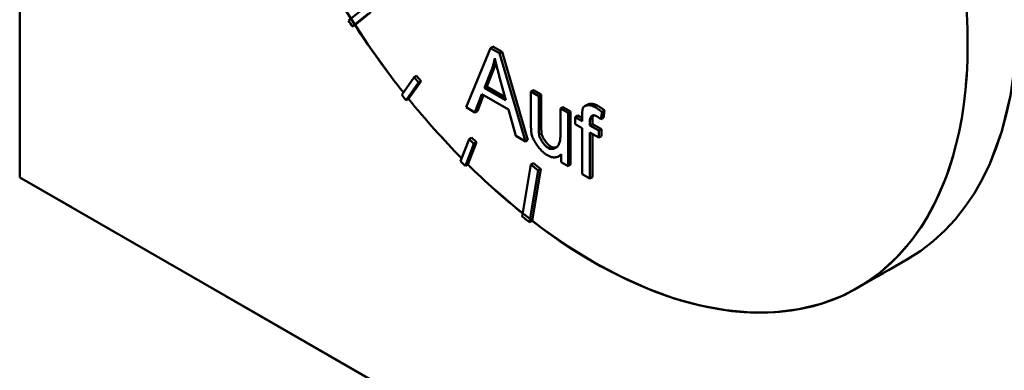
# Model space of a CAD drawing. Header units: millimetres. Extents: x 0 to 630, y 0 to 891.
# Tile 5 of 16: x 464 to 481, y 176 to 182. Entities that reach past the tile are written whole.
import ezdxf

# ---------------------------------------------------------------- set-up
doc = ezdxf.new("R2010")
doc.units = ezdxf.units.MM
doc.header["$LTSCALE"] = 3
doc.linetypes.add('LONG_DASH_DOTTED', pattern=[0.3001, 0.2362, -0.0295, 0.0049, -0.0295])
for name, color, linetype, lineweight in [('Sichtbare Kanten(DIN)', 7, 'Continuous', 50), ('Sichtbare tangentiale Kanten(DIN)', 3, 'Continuous', 25), ('Überlagerung [Formatvorlage Phantomlinien(DIN)]', 179, 'LONG_DASH_DOTTED', 50)]:
    doc.layers.add(name, color=color, linetype=linetype, lineweight=lineweight)

msp = doc.modelspace()

# ---------------------------------------------------------------- linework, layer by layer
at = {"layer": 'Sichtbare Kanten(DIN)'}
for p, q in [((464.348, 205.356), (464.348, 179.456)), ((470.213, 182.34), (469.94, 182.121)), ((470.005, 182.021), (470.278, 182.24)), ((470.32, 182.264), (470.048, 182.045)), ((470.048, 182.045), (470.005, 182.021)), ((472.354, 181.655), (471.94, 180.648)), ((472.397, 181.68), (472.354, 181.655)), ((472.509, 181.566), (472.354, 181.655)), ((472.397, 181.68), (472.551, 181.591)), ((472.551, 181.591), (472.509, 181.566)), ((472.949, 180.067), (472.509, 181.566)), ((472.551, 181.591), (472.991, 180.091)), ((472.251, 180.98), (472.37, 181.277)), ((472.412, 181.301), (472.293, 181.004)), ((472.412, 181.301), (472.37, 181.277)), ((471.057, 181.161), (470.845, 180.858)), ((470.918, 180.767), (471.13, 181.069)), ((471.173, 181.094), (470.96, 180.791)), ((471.099, 181.185), (471.057, 181.161)), ((471.13, 181.069), (471.057, 181.161)), ((471.099, 181.185), (471.173, 181.094)), ((471.173, 181.094), (471.13, 181.069)), ((472.504, 181.18), (472.617, 180.769)), ((472.091, 180.561), (472.21, 180.87)), ((472.21, 180.87), (472.661, 180.609)), ((472.293, 181.004), (472.251, 180.98)), ((472.617, 180.769), (472.251, 180.98)), ((472.293, 181.004), (472.601, 180.827)), ((473.085, 180.94), (473.043, 180.916)), ((473.175, 180.84), (473.043, 180.916)), ((473.043, 180.916), (473.043, 180.357)), ((473.085, 180.94), (473.217, 180.864)), ((473.217, 180.864), (473.175, 180.84)), ((473.217, 180.864), (473.217, 180.364)), ((470.96, 180.791), (470.918, 180.767)), ((472.237, 180.854), (472.134, 180.585)), ((473.175, 180.339), (473.175, 180.84)), ((473.999, 180.691), (473.956, 180.667)), ((471.94, 180.648), (472.091, 180.561)), ((472.134, 180.585), (472.091, 180.561)), ((472.661, 180.609), (472.786, 180.161)), ((473.585, 180.652), (473.543, 180.628)), ((473.675, 180.552), (473.543, 180.628)), ((473.543, 180.628), (473.543, 180.145)), ((473.585, 180.652), (473.717, 180.576)), ((473.717, 180.576), (473.675, 180.552)), ((473.675, 179.649), (473.675, 180.552)), ((473.717, 180.576), (473.717, 179.673)), ((474.233, 180.445), (474.254, 180.567)), ((474.296, 180.591), (474.254, 180.567)), ((474.296, 180.591), (474.276, 180.469)), ((473.84, 180.506), (473.797, 180.481)), ((473.914, 180.414), (473.797, 180.481)), ((473.797, 180.481), (473.797, 180.363)), ((473.797, 180.363), (473.914, 180.296)), ((473.84, 180.506), (473.914, 180.463)), ((473.914, 180.51), (473.914, 180.414)), ((474.045, 180.339), (474.045, 180.421)), ((474.088, 180.363), (474.045, 180.339)), ((474.088, 180.446), (474.088, 180.363)), ((474.088, 180.363), (474.24, 180.275)), ((474.276, 180.469), (474.233, 180.445)), ((473.914, 180.296), (473.914, 179.511)), ((474.197, 180.251), (474.045, 180.339)), ((474.046, 179.435), (474.046, 180.219)), ((474.046, 180.219), (474.197, 180.132)), ((474.089, 180.195), (474.089, 179.459)), ((474.24, 180.275), (474.197, 180.251)), ((474.197, 180.132), (474.197, 180.251)), ((474.24, 180.275), (474.24, 180.157)), ((471.992, 180.108), (471.847, 179.731)), ((471.927, 179.652), (472.072, 180.029)), ((472.114, 180.053), (471.969, 179.676)), ((472.034, 180.133), (471.992, 180.108)), ((472.072, 180.029), (471.992, 180.108)), ((472.034, 180.133), (472.114, 180.053)), ((472.114, 180.053), (472.072, 180.029)), ((472.786, 180.161), (472.949, 180.067)), ((472.991, 180.091), (472.949, 180.067)), ((474.24, 180.157), (474.197, 180.132)), ((473.085, 179.697), (473.043, 179.673)), ((473.085, 179.697), (473.211, 179.599)), ((473.557, 179.84), (473.515, 179.816)), ((473.557, 179.85), (473.557, 179.717)), ((473.557, 179.717), (473.675, 179.649)), ((471.969, 179.676), (471.927, 179.652)), ((473.043, 179.673), (472.895, 178.791)), ((473.021, 178.694), (473.168, 179.575)), ((473.168, 179.575), (473.043, 179.673)), ((473.211, 179.599), (473.063, 178.718)), ((473.211, 179.599), (473.168, 179.575)), ((473.717, 179.673), (473.675, 179.649)), ((489.803, 164.797), (464.348, 179.456)), ((473.914, 179.511), (474.046, 179.435)), ((474.089, 179.459), (474.046, 179.435)), ((473.063, 178.718), (473.021, 178.694)), ((479.445, 178.066), (478.597, 177.577))]:
    msp.add_line(p, q, dxfattribs=at)
at = {"layer": 'Sichtbare Kanten(DIN)', "flags": 128}
for points in [[(472.37, 181.277), (472.373, 181.285), (472.376, 181.293), (472.379, 181.301), (472.382, 181.309), (472.384, 181.317), (472.387, 181.326), (472.39, 181.334), (472.392, 181.342), (472.395, 181.351), (472.398, 181.359), (472.4, 181.367), (472.403, 181.376), (472.405, 181.384), (472.407, 181.393), (472.41, 181.402), (472.412, 181.41), (472.414, 181.419), (472.416, 181.428), (472.418, 181.437), (472.42, 181.446), (472.422, 181.455), (472.424, 181.464), (472.426, 181.473), (472.428, 181.482)], [(472.446, 181.403), (472.445, 181.399), (472.443, 181.395), (472.442, 181.39), (472.441, 181.386), (472.44, 181.382), (472.438, 181.377), (472.437, 181.373), (472.436, 181.369), (472.434, 181.365), (472.433, 181.36), (472.432, 181.356), (472.43, 181.352), (472.429, 181.347), (472.427, 181.343), (472.426, 181.339), (472.424, 181.335), (472.423, 181.331), (472.421, 181.326), (472.42, 181.322), (472.418, 181.318), (472.417, 181.314), (472.415, 181.31), (472.414, 181.305), (472.412, 181.301)], [(472.428, 181.482), (472.431, 181.469), (472.434, 181.457), (472.436, 181.444), (472.439, 181.431), (472.442, 181.419), (472.445, 181.406), (472.448, 181.393), (472.451, 181.381), (472.455, 181.368), (472.458, 181.355), (472.461, 181.343), (472.464, 181.331), (472.467, 181.318), (472.47, 181.306), (472.474, 181.293), (472.477, 181.28), (472.48, 181.268), (472.483, 181.255), (472.487, 181.242), (472.49, 181.23), (472.494, 181.217), (472.497, 181.205), (472.5, 181.192), (472.504, 181.18)], [(473.999, 180.691), (474.004, 180.694), (474.009, 180.696), (474.015, 180.699), (474.021, 180.701), (474.027, 180.702), (474.033, 180.704), (474.04, 180.705), (474.047, 180.706), (474.054, 180.707), (474.061, 180.707), (474.069, 180.707), (474.076, 180.707), (474.084, 180.707), (474.092, 180.706), (474.1, 180.704), (474.107, 180.703), (474.116, 180.701), (474.124, 180.699), (474.132, 180.696), (474.14, 180.693), (474.148, 180.69), (474.156, 180.686), (474.164, 180.682), (474.172, 180.678)], [(473.928, 180.637), (473.926, 180.633), (473.925, 180.628), (473.924, 180.623), (473.922, 180.618), (473.921, 180.613), (473.92, 180.608), (473.92, 180.603), (473.919, 180.597), (473.918, 180.592), (473.917, 180.587), (473.917, 180.582), (473.916, 180.577), (473.916, 180.571), (473.916, 180.566), (473.915, 180.56), (473.915, 180.555), (473.915, 180.549), (473.915, 180.544), (473.914, 180.538), (473.914, 180.532), (473.914, 180.527), (473.914, 180.521), (473.914, 180.516), (473.914, 180.51)], [(474.13, 180.654), (474.119, 180.659), (474.109, 180.664), (474.098, 180.669), (474.088, 180.672), (474.077, 180.676), (474.067, 180.678), (474.057, 180.68), (474.047, 180.682), (474.037, 180.682), (474.027, 180.683), (474.017, 180.683), (474.008, 180.682), (473.999, 180.681), (473.99, 180.679), (473.981, 180.677), (473.973, 180.675), (473.966, 180.672), (473.959, 180.668), (473.952, 180.664), (473.946, 180.66), (473.941, 180.655), (473.936, 180.65), (473.931, 180.644), (473.928, 180.637)], [(474.254, 180.567), (474.249, 180.571), (474.244, 180.575), (474.239, 180.579), (474.234, 180.583), (474.228, 180.587), (474.223, 180.591), (474.218, 180.595), (474.213, 180.599), (474.208, 180.602), (474.203, 180.606), (474.197, 180.61), (474.192, 180.613), (474.187, 180.617), (474.182, 180.621), (474.177, 180.624), (474.172, 180.628), (474.166, 180.631), (474.161, 180.634), (474.156, 180.638), (474.151, 180.641), (474.146, 180.644), (474.14, 180.647), (474.135, 180.651), (474.13, 180.654)], [(474.172, 180.678), (474.177, 180.675), (474.182, 180.672), (474.187, 180.67), (474.191, 180.667), (474.196, 180.664), (474.201, 180.66), (474.206, 180.657), (474.211, 180.654), (474.216, 180.651), (474.221, 180.647), (474.226, 180.644), (474.231, 180.64), (474.237, 180.637), (474.242, 180.633), (474.247, 180.629), (474.252, 180.625), (474.258, 180.621), (474.263, 180.617), (474.269, 180.613), (474.274, 180.609), (474.28, 180.605), (474.285, 180.6), (474.291, 180.596), (474.296, 180.591)], [(473.043, 180.357), (473.043, 180.351), (473.043, 180.345), (473.043, 180.339), (473.043, 180.333), (473.043, 180.327), (473.043, 180.321), (473.043, 180.315), (473.043, 180.309), (473.043, 180.303), (473.043, 180.297), (473.044, 180.291), (473.044, 180.285), (473.044, 180.279), (473.044, 180.273), (473.045, 180.267), (473.045, 180.261), (473.046, 180.255), (473.046, 180.249), (473.047, 180.242), (473.047, 180.235), (473.048, 180.229), (473.049, 180.222), (473.05, 180.216), (473.051, 180.21)], [(473.217, 180.364), (473.217, 180.354), (473.217, 180.344), (473.217, 180.335), (473.217, 180.326), (473.218, 180.317), (473.218, 180.309), (473.218, 180.3), (473.218, 180.292), (473.218, 180.284), (473.219, 180.277), (473.219, 180.27), (473.219, 180.262), (473.22, 180.256), (473.22, 180.249), (473.22, 180.243), (473.221, 180.237), (473.221, 180.231), (473.222, 180.226), (473.222, 180.22), (473.223, 180.215), (473.223, 180.21), (473.224, 180.206), (473.225, 180.202), (473.225, 180.198)], [(474.045, 180.421), (474.046, 180.43), (474.046, 180.438), (474.047, 180.447), (474.049, 180.454), (474.051, 180.462), (474.053, 180.469), (474.056, 180.476), (474.059, 180.482), (474.062, 180.488), (474.066, 180.493), (474.071, 180.498), (474.076, 180.502), (474.081, 180.505), (474.086, 180.508), (474.092, 180.51), (474.099, 180.511), (474.105, 180.512), (474.112, 180.512), (474.119, 180.512), (474.126, 180.51), (474.134, 180.508), (474.141, 180.505), (474.149, 180.502), (474.156, 180.498)], [(474.105, 180.512), (474.103, 180.51), (474.102, 180.508), (474.101, 180.506), (474.1, 180.504), (474.099, 180.502), (474.098, 180.499), (474.097, 180.497), (474.096, 180.494), (474.095, 180.492), (474.094, 180.489), (474.093, 180.487), (474.092, 180.484), (474.092, 180.481), (474.091, 180.478), (474.09, 180.475), (474.09, 180.472), (474.089, 180.469), (474.089, 180.466), (474.089, 180.463), (474.088, 180.459), (474.088, 180.456), (474.088, 180.453), (474.088, 180.449), (474.088, 180.446)], [(474.156, 180.498), (474.16, 180.496), (474.163, 180.494), (474.166, 180.492), (474.169, 180.49), (474.172, 180.488), (474.176, 180.486), (474.179, 180.484), (474.182, 180.482), (474.185, 180.48), (474.189, 180.478), (474.192, 180.475), (474.195, 180.473), (474.198, 180.471), (474.201, 180.469), (474.205, 180.466), (474.208, 180.464), (474.211, 180.462), (474.214, 180.459), (474.218, 180.457), (474.221, 180.455), (474.224, 180.452), (474.227, 180.45), (474.23, 180.447), (474.233, 180.445)], [(473.051, 180.21), (473.054, 180.192), (473.059, 180.174), (473.065, 180.155), (473.072, 180.137), (473.08, 180.119), (473.089, 180.101), (473.098, 180.083), (473.109, 180.064), (473.12, 180.046), (473.132, 180.027), (473.144, 180.009), (473.157, 179.991), (473.17, 179.973), (473.184, 179.956), (473.198, 179.94), (473.211, 179.925), (473.225, 179.91), (473.238, 179.897), (473.251, 179.884), (473.264, 179.873), (473.277, 179.862), (473.288, 179.853), (473.299, 179.846), (473.309, 179.839)], [(473.183, 180.173), (473.182, 180.179), (473.181, 180.186), (473.18, 180.192), (473.18, 180.199), (473.179, 180.206), (473.178, 180.213), (473.178, 180.221), (473.177, 180.228), (473.177, 180.235), (473.177, 180.241), (473.176, 180.248), (473.176, 180.255), (473.176, 180.262), (473.176, 180.269), (473.175, 180.277), (473.175, 180.284), (473.175, 180.291), (473.175, 180.298), (473.175, 180.305), (473.175, 180.312), (473.175, 180.319), (473.175, 180.326), (473.175, 180.333), (473.175, 180.339)], [(473.225, 180.198), (473.227, 180.189), (473.23, 180.18), (473.233, 180.17), (473.237, 180.16), (473.241, 180.15), (473.246, 180.14), (473.251, 180.13), (473.257, 180.119), (473.263, 180.108), (473.27, 180.098), (473.277, 180.087), (473.284, 180.077), (473.291, 180.066), (473.299, 180.056), (473.307, 180.047), (473.315, 180.037), (473.323, 180.028), (473.331, 180.02), (473.339, 180.011), (473.347, 180.004), (473.355, 179.997), (473.363, 179.991), (473.371, 179.985), (473.378, 179.981)], [(473.336, 179.956), (473.327, 179.962), (473.319, 179.968), (473.31, 179.975), (473.302, 179.982), (473.294, 179.99), (473.286, 179.998), (473.278, 180.006), (473.27, 180.015), (473.262, 180.025), (473.255, 180.034), (473.247, 180.044), (473.24, 180.054), (473.233, 180.064), (473.227, 180.074), (473.22, 180.085), (473.215, 180.095), (473.209, 180.105), (473.204, 180.115), (473.199, 180.125), (473.195, 180.135), (473.191, 180.144), (473.188, 180.154), (473.185, 180.164), (473.183, 180.173)], [(473.543, 180.145), (473.542, 180.125), (473.541, 180.105), (473.538, 180.087), (473.535, 180.069), (473.53, 180.052), (473.524, 180.036), (473.518, 180.021), (473.51, 180.007), (473.501, 179.994), (473.492, 179.983), (473.481, 179.973), (473.471, 179.964), (473.459, 179.957), (473.448, 179.951), (473.436, 179.947), (473.424, 179.943), (473.412, 179.941), (473.4, 179.941), (473.388, 179.941), (473.377, 179.942), (473.365, 179.944), (473.355, 179.947), (473.345, 179.951), (473.336, 179.956)], [(473.378, 179.981), (473.382, 179.979), (473.385, 179.977), (473.389, 179.975), (473.393, 179.973), (473.397, 179.972), (473.401, 179.971), (473.405, 179.969), (473.41, 179.968), (473.414, 179.967), (473.418, 179.967), (473.423, 179.966), (473.427, 179.966), (473.431, 179.965), (473.436, 179.965), (473.44, 179.965), (473.445, 179.965), (473.449, 179.965), (473.454, 179.966), (473.458, 179.966), (473.463, 179.967), (473.467, 179.968), (473.472, 179.969), (473.476, 179.97), (473.48, 179.972)], [(473.309, 179.839), (473.322, 179.832), (473.334, 179.826), (473.346, 179.82), (473.358, 179.815), (473.37, 179.811), (473.382, 179.807), (473.394, 179.803), (473.406, 179.801), (473.417, 179.799), (473.429, 179.797), (473.44, 179.797), (473.45, 179.797), (473.461, 179.798), (473.471, 179.8), (473.481, 179.802), (473.491, 179.805), (473.5, 179.808), (473.509, 179.813), (473.518, 179.818), (473.526, 179.823), (473.534, 179.829), (473.542, 179.835), (473.55, 179.842), (473.557, 179.85)]]:
    msp.add_lwpolyline(points, dxfattribs=at)
at = {"layer": 'Sichtbare Kanten(DIN)'}
for centre, major_axis, start_param, end_param in [((474.954, 185.865), (-4.491, 7.799), 3.141593, 6.283185), ((474.106, 185.376), (4.491, -7.799), 5.335188, 8.805846), ((474.063, 185.352), (4.491, -7.799), 4.794922, 4.808256), ((474.106, 185.376), (-4.491, 7.799), 1.666663, 1.82541), ((474.063, 185.352), (4.491, -7.799), 4.969455, 4.982789), ((474.106, 185.376), (-4.491, 7.799), 1.841196, 1.998402), ((474.063, 185.352), (4.491, -7.799), 5.143988, 5.157322), ((474.106, 185.376), (-4.491, 7.799), 2.015729, 2.168182), ((474.063, 185.352), (4.491, -7.799), 5.315188, 5.335188)]:
    msp.add_ellipse(centre, major_axis=major_axis, ratio=0.578093, start_param=start_param, end_param=end_param, dxfattribs=at)
at = {"layer": 'Sichtbare tangentiale Kanten(DIN)'}
for p, q in [((474.172, 180.678), (474.13, 180.654)), ((473.217, 180.364), (473.175, 180.339)), ((474.088, 180.446), (474.045, 180.421)), ((473.225, 180.198), (473.183, 180.173)), ((473.378, 179.981), (473.336, 179.956))]:
    msp.add_line(p, q, dxfattribs=at)
at = {"layer": 'Überlagerung [Formatvorlage Phantomlinien(DIN)]', "ltscale": 13.85339}
msp.add_line((464.348, 205.356), (464.348, 179.456), dxfattribs=at)
at = {"layer": 'Überlagerung [Formatvorlage Phantomlinien(DIN)]', "ltscale": 15.742684}
msp.add_line((489.803, 164.797), (464.348, 179.456), dxfattribs=at)
at = {"layer": 'Überlagerung [Formatvorlage Phantomlinien(DIN)]', "ltscale": 0.524659}
msp.add_line((479.445, 178.066), (478.597, 177.577), dxfattribs=at)
at = {"layer": 'Überlagerung [Formatvorlage Phantomlinien(DIN)]', "ltscale": 12.364254}
msp.add_ellipse((474.954, 185.865), major_axis=(-4.491, 7.799), ratio=0.578093, start_param=3.141593, end_param=6.283185, dxfattribs=at)
at = {"layer": 'Überlagerung [Formatvorlage Phantomlinien(DIN)]', "ltscale": 13.629057}
msp.add_ellipse((474.106, 185.376), major_axis=(4.491, -7.799), ratio=0.578093, start_param=3.77209, end_param=7.23505, dxfattribs=at)

doc.saveas('drawing.dxf')
